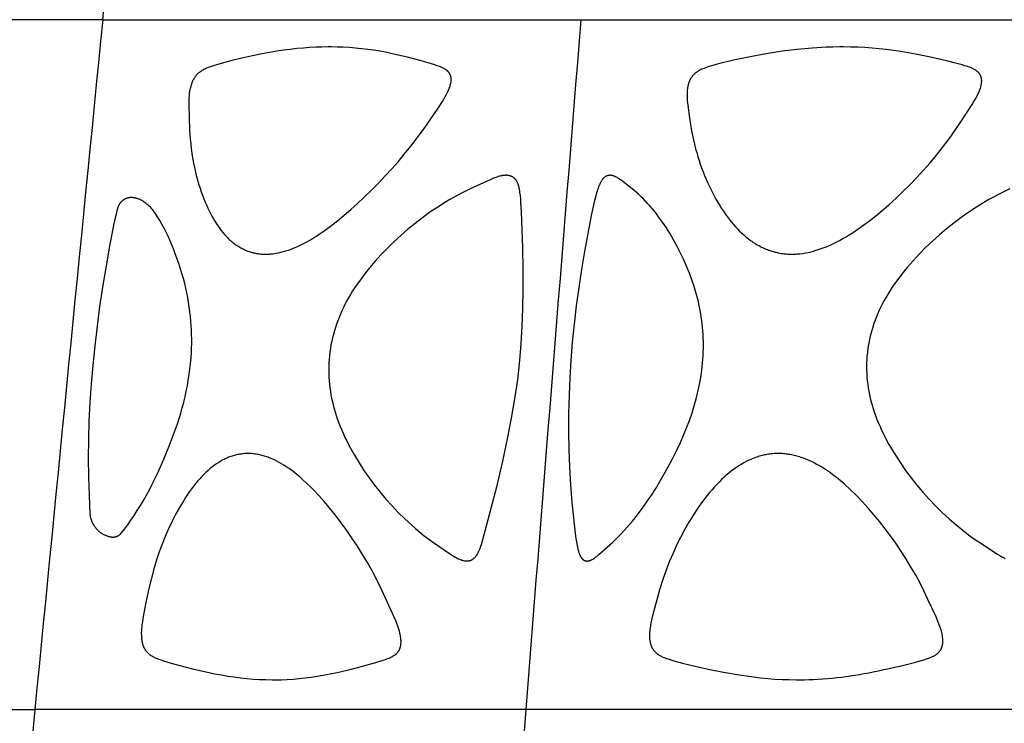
# Model space of a CAD drawing. Header units: millimetres. Extents: x 1250 to 1725, y 0 to 1655.
# Tile 160 of 256: x 1329 to 1389, y 1318 to 1361. Entities that reach past the tile are written whole.
import ezdxf

# ---------------------------------------------------------------- set-up
doc = ezdxf.new("R2010")
doc.units = ezdxf.units.MM
doc.header["$MEASUREMENT"] = 0
doc.layers.add('Crea2D$visibili$tangenti', color=7, linetype='Continuous', true_color=0x000000)

msp = doc.modelspace()

# ---------------------------------------------------------------- linework, layer by layer
at = {"layer": 'Crea2D$visibili$tangenti'}
for p, q in [((1333.818, 1360.548), (1337.929, 1402.427)), ((1333.818, 1360.548), (1309.451, 1360.548)), ((1333.818, 1360.548), (1362.858, 1360.548)), ((1362.858, 1360.548), (1395.689, 1360.548)), ((1304.673, 1318.673), (1329.694, 1318.673)), ((1359.513, 1318.673), (1329.694, 1318.673)), ((1393.224, 1318.673), (1359.513, 1318.673))]:
    msp.add_line(p, q, dxfattribs=at)
for points in [[(1343.707, 1346.314), (1343.785, 1346.316), (1343.862, 1346.319), (1343.94, 1346.324), (1344.017, 1346.33), (1344.094, 1346.338), (1344.171, 1346.348), (1344.247, 1346.359), (1344.324, 1346.371), (1344.476, 1346.4), (1344.627, 1346.433), (1344.777, 1346.472), (1344.926, 1346.515), (1345.098, 1346.57), (1345.268, 1346.631), (1345.437, 1346.697), (1345.604, 1346.768), (1345.769, 1346.843), (1345.932, 1346.922), (1346.093, 1347.005), (1346.252, 1347.091), (1346.435, 1347.195), (1346.616, 1347.303), (1346.795, 1347.415), (1346.971, 1347.53), (1347.318, 1347.769), (1347.658, 1348.019), (1348.078, 1348.346), (1348.49, 1348.684), (1348.893, 1349.031), (1349.29, 1349.387), (1349.725, 1349.794), (1350.152, 1350.208), (1350.571, 1350.631), (1350.981, 1351.063), (1351.382, 1351.502), (1351.774, 1351.95), (1352.157, 1352.405), (1352.53, 1352.869), (1352.918, 1353.373), (1353.293, 1353.887), (1354.185, 1355.189), (1354.447, 1355.585), (1354.536, 1355.73), (1354.622, 1355.878), (1354.703, 1356.028), (1354.763, 1356.146), (1354.791, 1356.206), (1354.818, 1356.266), (1354.844, 1356.327), (1354.868, 1356.388), (1354.891, 1356.45), (1354.912, 1356.513), (1354.928, 1356.57), (1354.943, 1356.627), (1354.956, 1356.684), (1354.962, 1356.713), (1354.967, 1356.742), (1354.972, 1356.771), (1354.976, 1356.8), (1354.979, 1356.829), (1354.982, 1356.858), (1354.983, 1356.887), (1354.984, 1356.917), (1354.983, 1356.931), (1354.983, 1356.946), (1354.982, 1356.961), (1354.982, 1356.976), (1354.979, 1356.999), (1354.977, 1357.022), (1354.973, 1357.045), (1354.969, 1357.068), (1354.964, 1357.091), (1354.959, 1357.114), (1354.952, 1357.137), (1354.945, 1357.159), (1354.938, 1357.181), (1354.929, 1357.203), (1354.925, 1357.213), (1354.92, 1357.224), (1354.915, 1357.235), (1354.91, 1357.245), (1354.905, 1357.255), (1354.899, 1357.266), (1354.894, 1357.276), (1354.888, 1357.286), (1354.882, 1357.296), (1354.876, 1357.305), (1354.869, 1357.315), (1354.863, 1357.324), (1354.856, 1357.334), (1354.849, 1357.343), (1354.841, 1357.353), (1354.834, 1357.362), (1354.826, 1357.371), (1354.818, 1357.379), (1354.81, 1357.388), (1354.802, 1357.397), (1354.785, 1357.413), (1354.768, 1357.43), (1354.75, 1357.445), (1354.732, 1357.46), (1354.713, 1357.475), (1354.693, 1357.489), (1354.674, 1357.503), (1354.654, 1357.517), (1354.634, 1357.53), (1354.613, 1357.542), (1354.571, 1357.567), (1354.537, 1357.586), (1354.502, 1357.604), (1354.467, 1357.621), (1354.431, 1357.638), (1354.36, 1357.67), (1354.287, 1357.699), (1354.214, 1357.727), (1354.14, 1357.753), (1353.991, 1357.803), (1353.577, 1357.932), (1353.161, 1358.053), (1352.322, 1358.272), (1351.488, 1358.466), (1351.068, 1358.553), (1350.647, 1358.631), (1350.28, 1358.692), (1349.912, 1358.744), (1349.543, 1358.79), (1349.173, 1358.827), (1348.802, 1358.857), (1348.431, 1358.878), (1348.059, 1358.891), (1347.687, 1358.896), (1347.596, 1358.896), (1347.505, 1358.896), (1347.132, 1358.891), (1346.758, 1358.879), (1346.385, 1358.858), (1346.013, 1358.83), (1345.604, 1358.792), (1345.196, 1358.746), (1344.79, 1358.692), (1344.384, 1358.631), (1343.509, 1358.477), (1342.639, 1358.296), (1341.745, 1358.086), (1340.859, 1357.85), (1340.673, 1357.795), (1340.488, 1357.737), (1340.396, 1357.706), (1340.305, 1357.673), (1340.215, 1357.639), (1340.125, 1357.601), (1340.068, 1357.576), (1340.011, 1357.549), (1339.955, 1357.521), (1339.899, 1357.492), (1339.845, 1357.46), (1339.818, 1357.444), (1339.792, 1357.427), (1339.766, 1357.409), (1339.741, 1357.391), (1339.715, 1357.373), (1339.691, 1357.354), (1339.668, 1357.335), (1339.645, 1357.316), (1339.623, 1357.297), (1339.601, 1357.277), (1339.58, 1357.257), (1339.559, 1357.236), (1339.539, 1357.214), (1339.519, 1357.193), (1339.499, 1357.17), (1339.48, 1357.148), (1339.462, 1357.125), (1339.444, 1357.102), (1339.426, 1357.078), (1339.409, 1357.054), (1339.392, 1357.03), (1339.376, 1357.005), (1339.358, 1356.977), (1339.341, 1356.948), (1339.324, 1356.918), (1339.308, 1356.889), (1339.293, 1356.859), (1339.278, 1356.829), (1339.264, 1356.798), (1339.251, 1356.767), (1339.238, 1356.736), (1339.225, 1356.705), (1339.202, 1356.642), (1339.181, 1356.578), (1339.162, 1356.513), (1339.142, 1356.443), (1339.125, 1356.372), (1339.11, 1356.302), (1339.097, 1356.23), (1339.086, 1356.159), (1339.077, 1356.088), (1339.069, 1356.016), (1339.063, 1355.944), (1339.055, 1355.8), (1339.05, 1355.656), (1339.049, 1355.367), (1339.059, 1354.611), (1339.09, 1353.857), (1339.133, 1353.288), (1339.162, 1353.005), (1339.195, 1352.722), (1339.259, 1352.277), (1339.337, 1351.835), (1339.43, 1351.396), (1339.481, 1351.178), (1339.537, 1350.961), (1339.597, 1350.744), (1339.66, 1350.529), (1339.728, 1350.316), (1339.8, 1350.103), (1339.876, 1349.892), (1339.956, 1349.683), (1340.041, 1349.476), (1340.13, 1349.27), (1340.205, 1349.106), (1340.282, 1348.943), (1340.364, 1348.782), (1340.449, 1348.623), (1340.537, 1348.465), (1340.629, 1348.311), (1340.726, 1348.158), (1340.826, 1348.008), (1340.92, 1347.878), (1341.017, 1347.75), (1341.118, 1347.625), (1341.222, 1347.503), (1341.276, 1347.444), (1341.331, 1347.385), (1341.387, 1347.328), (1341.444, 1347.272), (1341.503, 1347.216), (1341.562, 1347.162), (1341.622, 1347.11), (1341.684, 1347.058), (1341.738, 1347.015), (1341.793, 1346.973), (1341.848, 1346.931), (1341.905, 1346.891), (1341.962, 1346.852), (1342.02, 1346.814), (1342.079, 1346.777), (1342.138, 1346.742), (1342.198, 1346.707), (1342.259, 1346.674), (1342.321, 1346.643), (1342.383, 1346.612), (1342.446, 1346.584), (1342.51, 1346.556), (1342.574, 1346.53), (1342.638, 1346.505), (1342.703, 1346.483), (1342.767, 1346.461), (1342.833, 1346.442), (1342.898, 1346.423), (1342.964, 1346.406), (1343.031, 1346.391), (1343.098, 1346.377), (1343.165, 1346.364), (1343.232, 1346.353), (1343.3, 1346.343), (1343.367, 1346.335), (1343.435, 1346.328), (1343.503, 1346.323), (1343.571, 1346.319), (1343.639, 1346.316)], [(1375.671, 1346.314), (1375.754, 1346.316), (1375.837, 1346.319), (1375.92, 1346.323), (1376.003, 1346.329), (1376.168, 1346.345), (1376.333, 1346.367), (1376.496, 1346.394), (1376.659, 1346.426), (1376.821, 1346.462), (1376.982, 1346.503), (1377.162, 1346.555), (1377.341, 1346.612), (1377.518, 1346.674), (1377.693, 1346.74), (1377.866, 1346.811), (1378.038, 1346.887), (1378.208, 1346.966), (1378.377, 1347.048), (1378.576, 1347.152), (1378.774, 1347.261), (1378.969, 1347.373), (1379.161, 1347.49), (1379.351, 1347.61), (1379.539, 1347.734), (1379.91, 1347.991), (1380.336, 1348.306), (1380.753, 1348.634), (1381.162, 1348.973), (1381.563, 1349.321), (1382.005, 1349.721), (1382.437, 1350.132), (1382.861, 1350.551), (1383.275, 1350.981), (1383.678, 1351.419), (1384.072, 1351.867), (1384.455, 1352.324), (1384.828, 1352.79), (1385.224, 1353.313), (1385.605, 1353.846), (1385.942, 1354.348), (1386.627, 1355.399), (1386.718, 1355.547), (1386.807, 1355.698), (1386.891, 1355.85), (1386.931, 1355.927), (1386.999, 1356.067), (1387.028, 1356.129), (1387.055, 1356.191), (1387.08, 1356.254), (1387.104, 1356.318), (1387.126, 1356.382), (1387.146, 1356.448), (1387.155, 1356.48), (1387.164, 1356.513), (1387.176, 1356.57), (1387.187, 1356.627), (1387.192, 1356.656), (1387.196, 1356.685), (1387.2, 1356.714), (1387.203, 1356.743), (1387.205, 1356.772), (1387.207, 1356.801), (1387.208, 1356.83), (1387.207, 1356.859), (1387.206, 1356.888), (1387.205, 1356.903), (1387.204, 1356.917), (1387.203, 1356.931), (1387.201, 1356.946), (1387.199, 1356.96), (1387.196, 1356.975), (1387.192, 1356.999), (1387.186, 1357.022), (1387.18, 1357.046), (1387.173, 1357.07), (1387.165, 1357.093), (1387.156, 1357.116), (1387.147, 1357.139), (1387.137, 1357.161), (1387.126, 1357.183), (1387.114, 1357.204), (1387.102, 1357.226), (1387.089, 1357.246), (1387.075, 1357.267), (1387.068, 1357.277), (1387.061, 1357.286), (1387.053, 1357.296), (1387.046, 1357.305), (1387.038, 1357.315), (1387.03, 1357.324), (1387.021, 1357.334), (1387.012, 1357.344), (1387.003, 1357.353), (1386.994, 1357.362), (1386.984, 1357.372), (1386.974, 1357.381), (1386.955, 1357.398), (1386.934, 1357.415), (1386.913, 1357.431), (1386.892, 1357.447), (1386.87, 1357.462), (1386.847, 1357.477), (1386.825, 1357.491), (1386.802, 1357.504), (1386.778, 1357.518), (1386.731, 1357.543), (1386.683, 1357.567), (1386.642, 1357.586), (1386.602, 1357.604), (1386.52, 1357.638), (1386.437, 1357.67), (1386.353, 1357.699), (1386.184, 1357.753), (1386.014, 1357.803), (1385.538, 1357.933), (1385.06, 1358.053), (1384.098, 1358.272), (1383.194, 1358.456), (1382.286, 1358.614), (1381.853, 1358.678), (1381.419, 1358.734), (1380.984, 1358.782), (1380.548, 1358.822), (1380.111, 1358.853), (1379.674, 1358.876), (1379.236, 1358.891), (1378.799, 1358.896), (1378.696, 1358.896), (1378.594, 1358.896), (1378.173, 1358.891), (1377.753, 1358.878), (1376.913, 1358.83), (1376.001, 1358.745), (1375.093, 1358.631), (1374.119, 1358.477), (1373.149, 1358.296), (1372.139, 1358.083), (1371.135, 1357.842), (1370.932, 1357.788), (1370.731, 1357.731), (1370.631, 1357.7), (1370.531, 1357.668), (1370.432, 1357.633), (1370.334, 1357.596), (1370.274, 1357.571), (1370.214, 1357.545), (1370.155, 1357.518), (1370.096, 1357.489), (1370.039, 1357.459), (1370.011, 1357.443), (1369.983, 1357.426), (1369.956, 1357.409), (1369.929, 1357.391), (1369.902, 1357.373), (1369.876, 1357.354), (1369.851, 1357.335), (1369.827, 1357.316), (1369.803, 1357.296), (1369.78, 1357.275), (1369.757, 1357.254), (1369.734, 1357.233), (1369.712, 1357.211), (1369.691, 1357.188), (1369.67, 1357.165), (1369.65, 1357.141), (1369.63, 1357.117), (1369.611, 1357.093), (1369.593, 1357.068), (1369.575, 1357.042), (1369.558, 1357.017), (1369.541, 1356.99), (1369.525, 1356.963), (1369.509, 1356.935), (1369.494, 1356.907), (1369.48, 1356.878), (1369.466, 1356.849), (1369.454, 1356.819), (1369.441, 1356.79), (1369.43, 1356.76), (1369.419, 1356.73), (1369.408, 1356.699), (1369.398, 1356.669), (1369.389, 1356.638), (1369.381, 1356.607), (1369.373, 1356.576), (1369.358, 1356.513), (1369.344, 1356.442), (1369.337, 1356.406), (1369.332, 1356.37), (1369.322, 1356.298), (1369.315, 1356.226), (1369.311, 1356.154), (1369.308, 1356.083), (1369.308, 1356.011), (1369.309, 1355.939), (1369.311, 1355.867), (1369.315, 1355.795), (1369.327, 1355.651), (1369.358, 1355.363), (1369.46, 1354.585), (1369.52, 1354.197), (1369.588, 1353.811), (1369.7, 1353.26), (1369.764, 1352.986), (1369.833, 1352.714), (1369.897, 1352.479), (1369.965, 1352.245), (1370.037, 1352.013), (1370.114, 1351.782), (1370.195, 1351.553), (1370.28, 1351.325), (1370.37, 1351.099), (1370.463, 1350.874), (1370.554, 1350.667), (1370.649, 1350.461), (1370.748, 1350.257), (1370.85, 1350.055), (1370.956, 1349.855), (1371.066, 1349.657), (1371.179, 1349.461), (1371.297, 1349.268), (1371.405, 1349.097), (1371.516, 1348.929), (1371.631, 1348.762), (1371.749, 1348.598), (1371.871, 1348.437), (1371.997, 1348.279), (1372.127, 1348.125), (1372.261, 1347.973), (1372.38, 1347.846), (1372.503, 1347.721), (1372.628, 1347.599), (1372.758, 1347.482), (1372.89, 1347.368), (1373.027, 1347.259), (1373.166, 1347.154), (1373.238, 1347.103), (1373.31, 1347.054), (1373.439, 1346.971), (1373.57, 1346.892), (1373.704, 1346.817), (1373.841, 1346.747), (1373.91, 1346.714), (1373.98, 1346.682), (1374.05, 1346.651), (1374.121, 1346.621), (1374.192, 1346.593), (1374.264, 1346.566), (1374.336, 1346.541), (1374.409, 1346.516), (1374.486, 1346.492), (1374.563, 1346.47), (1374.64, 1346.449), (1374.718, 1346.43), (1374.796, 1346.412), (1374.874, 1346.396), (1374.953, 1346.381), (1375.032, 1346.367), (1375.112, 1346.356), (1375.191, 1346.345), (1375.271, 1346.336), (1375.351, 1346.329), (1375.431, 1346.323), (1375.511, 1346.319), (1375.591, 1346.316)], [(1359.154, 1339.86), (1359.241, 1340.891), (1359.301, 1341.923), (1359.341, 1343.027), (1359.358, 1344.132), (1359.354, 1345.417), (1359.328, 1346.703), (1359.253, 1348.894), (1359.219, 1349.476), (1359.204, 1349.674), (1359.185, 1349.871), (1359.16, 1350.069), (1359.145, 1350.167), (1359.128, 1350.265), (1359.116, 1350.322), (1359.104, 1350.378), (1359.091, 1350.434), (1359.075, 1350.49), (1359.067, 1350.517), (1359.058, 1350.544), (1359.048, 1350.572), (1359.038, 1350.598), (1359.027, 1350.625), (1359.015, 1350.651), (1359.003, 1350.677), (1358.99, 1350.703), (1358.978, 1350.725), (1358.966, 1350.746), (1358.952, 1350.767), (1358.939, 1350.788), (1358.925, 1350.808), (1358.91, 1350.828), (1358.894, 1350.848), (1358.878, 1350.867), (1358.862, 1350.885), (1358.844, 1350.903), (1358.827, 1350.92), (1358.818, 1350.928), (1358.808, 1350.936), (1358.799, 1350.944), (1358.79, 1350.952), (1358.78, 1350.96), (1358.77, 1350.967), (1358.76, 1350.975), (1358.75, 1350.982), (1358.74, 1350.989), (1358.729, 1350.995), (1358.719, 1351.002), (1358.708, 1351.008), (1358.698, 1351.014), (1358.687, 1351.02), (1358.676, 1351.025), (1358.665, 1351.031), (1358.654, 1351.036), (1358.642, 1351.041), (1358.631, 1351.046), (1358.619, 1351.05), (1358.596, 1351.059), (1358.573, 1351.067), (1358.549, 1351.074), (1358.525, 1351.08), (1358.501, 1351.085), (1358.476, 1351.09), (1358.452, 1351.094), (1358.427, 1351.097), (1358.403, 1351.1), (1358.378, 1351.102), (1358.354, 1351.103), (1358.325, 1351.104), (1358.296, 1351.104), (1358.268, 1351.103), (1358.239, 1351.101), (1358.21, 1351.099), (1358.182, 1351.097), (1358.153, 1351.094), (1358.125, 1351.09), (1358.096, 1351.085), (1358.068, 1351.081), (1358.012, 1351.069), (1357.956, 1351.057), (1357.9, 1351.043), (1357.828, 1351.022), (1357.757, 1351.001), (1357.687, 1350.977), (1357.617, 1350.952), (1357.548, 1350.925), (1357.479, 1350.898), (1357.342, 1350.839), (1356.143, 1350.283), (1355.695, 1350.064), (1355.428, 1349.925), (1355.164, 1349.78), (1354.902, 1349.63), (1354.643, 1349.476), (1354.165, 1349.174), (1353.696, 1348.858), (1353.238, 1348.528), (1352.79, 1348.184), (1352.352, 1347.827), (1351.925, 1347.457), (1351.509, 1347.074), (1351.105, 1346.679), (1350.733, 1346.295), (1350.373, 1345.9), (1350.026, 1345.494), (1349.857, 1345.287), (1349.692, 1345.077), (1349.404, 1344.688), (1349.265, 1344.49), (1349.13, 1344.29), (1348.998, 1344.086), (1348.872, 1343.88), (1348.75, 1343.672), (1348.632, 1343.46), (1348.531, 1343.268), (1348.435, 1343.074), (1348.342, 1342.878), (1348.254, 1342.679), (1348.171, 1342.479), (1348.092, 1342.277), (1348.018, 1342.073), (1347.949, 1341.868), (1347.885, 1341.661), (1347.826, 1341.452), (1347.772, 1341.242), (1347.724, 1341.031), (1347.681, 1340.819), (1347.644, 1340.605), (1347.612, 1340.391), (1347.587, 1340.175), (1347.584, 1340.154), (1347.565, 1339.939), (1347.551, 1339.722), (1347.543, 1339.506), (1347.541, 1339.289), (1347.544, 1339.072), (1347.553, 1338.856), (1347.568, 1338.64), (1347.589, 1338.424), (1347.614, 1338.21), (1347.645, 1337.998), (1347.681, 1337.786), (1347.722, 1337.575), (1347.768, 1337.364), (1347.819, 1337.156), (1347.875, 1336.948), (1347.935, 1336.741), (1348.005, 1336.516), (1348.081, 1336.292), (1348.162, 1336.07), (1348.248, 1335.849), (1348.338, 1335.631), (1348.433, 1335.414), (1348.532, 1335.2), (1348.636, 1334.987), (1348.749, 1334.766), (1348.866, 1334.547), (1349.109, 1334.115), (1349.391, 1333.647), (1349.686, 1333.189), (1349.998, 1332.737), (1350.325, 1332.295), (1350.666, 1331.865), (1351.02, 1331.445), (1351.388, 1331.037), (1351.768, 1330.641), (1352.16, 1330.257), (1352.564, 1329.885), (1352.821, 1329.66), (1353.082, 1329.441), (1353.348, 1329.228), (1353.619, 1329.021), (1353.854, 1328.849), (1354.936, 1328.111), (1355.057, 1328.033), (1355.18, 1327.957), (1355.242, 1327.921), (1355.305, 1327.887), (1355.37, 1327.854), (1355.435, 1327.823), (1355.484, 1327.802), (1355.534, 1327.781), (1355.584, 1327.763), (1355.61, 1327.754), (1355.635, 1327.746), (1355.661, 1327.738), (1355.687, 1327.731), (1355.713, 1327.725), (1355.739, 1327.719), (1355.765, 1327.713), (1355.792, 1327.709), (1355.819, 1327.705), (1355.857, 1327.7), (1355.869, 1327.699), (1355.881, 1327.698), (1355.893, 1327.697), (1355.905, 1327.697), (1355.917, 1327.697), (1355.929, 1327.696), (1355.941, 1327.697), (1355.953, 1327.697), (1355.965, 1327.697), (1355.99, 1327.699), (1356.002, 1327.7), (1356.014, 1327.702), (1356.026, 1327.703), (1356.038, 1327.705), (1356.05, 1327.707), (1356.062, 1327.71), (1356.074, 1327.712), (1356.085, 1327.715), (1356.097, 1327.718), (1356.109, 1327.721), (1356.121, 1327.724), (1356.132, 1327.727), (1356.144, 1327.731), (1356.155, 1327.735), (1356.167, 1327.739), (1356.178, 1327.744), (1356.189, 1327.748), (1356.2, 1327.753), (1356.211, 1327.758), (1356.222, 1327.763), (1356.233, 1327.769), (1356.244, 1327.775), (1356.255, 1327.781), (1356.266, 1327.787), (1356.277, 1327.794), (1356.287, 1327.8), (1356.298, 1327.807), (1356.308, 1327.814), (1356.318, 1327.822), (1356.328, 1327.829), (1356.348, 1327.845), (1356.367, 1327.861), (1356.386, 1327.878), (1356.404, 1327.895), (1356.422, 1327.913), (1356.439, 1327.931), (1356.456, 1327.95), (1356.472, 1327.97), (1356.488, 1327.989), (1356.503, 1328.01), (1356.518, 1328.03), (1356.536, 1328.056), (1356.553, 1328.082), (1356.57, 1328.109), (1356.586, 1328.136), (1356.601, 1328.163), (1356.616, 1328.191), (1356.63, 1328.219), (1356.644, 1328.247), (1356.671, 1328.304), (1356.696, 1328.362), (1356.719, 1328.421), (1356.742, 1328.48), (1356.781, 1328.59), (1356.819, 1328.7), (1356.888, 1328.923), (1357.398, 1330.828), (1357.767, 1332.286), (1358.113, 1333.75), (1358.432, 1335.22), (1358.656, 1336.373), (1358.854, 1337.531), (1359.022, 1338.693)], [(1370.289, 1340.175), (1370.299, 1340.387), (1370.304, 1340.599), (1370.305, 1340.811), (1370.302, 1341.023), (1370.295, 1341.235), (1370.285, 1341.447), (1370.27, 1341.658), (1370.252, 1341.869), (1370.205, 1342.284), (1370.176, 1342.491), (1370.143, 1342.697), (1370.107, 1342.902), (1370.067, 1343.107), (1370.024, 1343.311), (1369.976, 1343.514), (1369.923, 1343.724), (1369.866, 1343.933), (1369.741, 1344.347), (1369.602, 1344.757), (1369.451, 1345.163), (1369.278, 1345.587), (1369.093, 1346.005), (1368.896, 1346.419), (1368.687, 1346.826), (1368.487, 1347.193), (1368.277, 1347.554), (1368.056, 1347.908), (1367.824, 1348.255), (1367.704, 1348.426), (1367.581, 1348.594), (1367.454, 1348.76), (1367.325, 1348.923), (1367.192, 1349.084), (1367.056, 1349.242), (1366.917, 1349.398), (1366.774, 1349.55), (1366.638, 1349.689), (1366.499, 1349.825), (1366.357, 1349.956), (1366.211, 1350.084), (1365.971, 1350.28), (1365.3, 1350.802), (1365.225, 1350.858), (1365.186, 1350.886), (1365.146, 1350.913), (1365.105, 1350.938), (1365.064, 1350.963), (1365.022, 1350.987), (1365.001, 1350.998), (1364.979, 1351.009), (1364.958, 1351.019), (1364.936, 1351.029), (1364.914, 1351.039), (1364.892, 1351.048), (1364.874, 1351.054), (1364.856, 1351.061), (1364.839, 1351.067), (1364.821, 1351.073), (1364.803, 1351.078), (1364.785, 1351.083), (1364.766, 1351.087), (1364.748, 1351.091), (1364.73, 1351.095), (1364.711, 1351.098), (1364.693, 1351.1), (1364.674, 1351.102), (1364.655, 1351.103), (1364.637, 1351.104), (1364.627, 1351.104), (1364.618, 1351.104), (1364.608, 1351.103), (1364.599, 1351.103), (1364.587, 1351.102), (1364.575, 1351.102), (1364.564, 1351.1), (1364.552, 1351.099), (1364.541, 1351.097), (1364.529, 1351.095), (1364.518, 1351.093), (1364.507, 1351.09), (1364.496, 1351.087), (1364.484, 1351.084), (1364.473, 1351.08), (1364.462, 1351.076), (1364.452, 1351.072), (1364.441, 1351.068), (1364.43, 1351.063), (1364.419, 1351.059), (1364.409, 1351.054), (1364.398, 1351.048), (1364.388, 1351.043), (1364.378, 1351.037), (1364.368, 1351.031), (1364.358, 1351.025), (1364.348, 1351.019), (1364.338, 1351.012), (1364.328, 1351.006), (1364.319, 1350.999), (1364.3, 1350.985), (1364.282, 1350.97), (1364.264, 1350.955), (1364.253, 1350.945), (1364.243, 1350.935), (1364.232, 1350.925), (1364.222, 1350.914), (1364.212, 1350.904), (1364.202, 1350.893), (1364.184, 1350.871), (1364.165, 1350.848), (1364.148, 1350.825), (1364.131, 1350.801), (1364.115, 1350.777), (1364.1, 1350.753), (1364.085, 1350.728), (1364.071, 1350.702), (1364.057, 1350.676), (1364.03, 1350.624), (1364.005, 1350.571), (1363.968, 1350.486), (1363.934, 1350.4), (1363.902, 1350.313), (1363.872, 1350.225), (1363.844, 1350.136), (1363.818, 1350.047), (1363.769, 1349.868), (1363.693, 1349.571), (1363.495, 1348.672), (1363.278, 1347.58), (1363.077, 1346.485), (1362.893, 1345.387), (1362.727, 1344.286), (1362.579, 1343.183), (1362.45, 1342.077), (1362.34, 1340.97), (1362.25, 1339.86), (1362.186, 1338.816), (1362.142, 1337.771), (1362.117, 1336.654), (1362.115, 1335.537), (1362.134, 1334.466), (1362.174, 1333.396), (1362.236, 1332.327), (1362.317, 1331.259), (1362.408, 1330.313), (1362.519, 1329.368), (1362.562, 1329.055), (1362.612, 1328.744), (1362.633, 1328.634), (1362.655, 1328.525), (1362.68, 1328.416), (1362.708, 1328.307), (1362.726, 1328.242), (1362.747, 1328.177), (1362.758, 1328.145), (1362.77, 1328.113), (1362.782, 1328.082), (1362.796, 1328.051), (1362.81, 1328.02), (1362.818, 1328.006), (1362.825, 1327.991), (1362.833, 1327.976), (1362.842, 1327.962), (1362.85, 1327.948), (1362.859, 1327.934), (1362.869, 1327.92), (1362.878, 1327.906), (1362.888, 1327.893), (1362.898, 1327.88), (1362.909, 1327.867), (1362.92, 1327.854), (1362.931, 1327.842), (1362.942, 1327.83), (1362.951, 1327.821), (1362.96, 1327.813), (1362.969, 1327.805), (1362.979, 1327.797), (1362.988, 1327.789), (1362.998, 1327.781), (1363.008, 1327.774), (1363.018, 1327.767), (1363.028, 1327.76), (1363.038, 1327.753), (1363.049, 1327.747), (1363.059, 1327.74), (1363.07, 1327.735), (1363.081, 1327.729), (1363.092, 1327.724), (1363.103, 1327.719), (1363.115, 1327.715), (1363.126, 1327.711), (1363.138, 1327.707), (1363.143, 1327.706), (1363.149, 1327.704), (1363.155, 1327.703), (1363.161, 1327.701), (1363.167, 1327.7), (1363.173, 1327.699), (1363.179, 1327.698), (1363.185, 1327.697), (1363.191, 1327.696), (1363.197, 1327.695), (1363.203, 1327.695), (1363.209, 1327.694), (1363.215, 1327.694), (1363.221, 1327.694), (1363.228, 1327.694), (1363.234, 1327.694), (1363.24, 1327.694), (1363.246, 1327.694), (1363.252, 1327.695), (1363.259, 1327.695), (1363.265, 1327.696), (1363.271, 1327.697), (1363.277, 1327.698), (1363.284, 1327.699), (1363.29, 1327.7), (1363.296, 1327.701), (1363.306, 1327.703), (1363.316, 1327.704), (1363.326, 1327.706), (1363.335, 1327.708), (1363.355, 1327.712), (1363.374, 1327.717), (1363.393, 1327.723), (1363.411, 1327.729), (1363.43, 1327.735), (1363.448, 1327.742), (1363.466, 1327.75), (1363.484, 1327.758), (1363.502, 1327.766), (1363.52, 1327.775), (1363.555, 1327.793), (1363.589, 1327.813), (1363.638, 1327.842), (1363.686, 1327.873), (1363.732, 1327.906), (1363.778, 1327.94), (1363.824, 1327.975), (1363.868, 1328.01), (1363.956, 1328.084), (1364.627, 1328.68), (1364.778, 1328.819), (1364.927, 1328.961), (1365.121, 1329.153), (1365.31, 1329.348), (1365.496, 1329.548), (1365.678, 1329.752), (1365.993, 1330.122), (1366.297, 1330.502), (1366.59, 1330.89), (1366.873, 1331.286), (1367.145, 1331.689), (1367.408, 1332.098), (1367.662, 1332.514), (1367.907, 1332.935), (1368.172, 1333.414), (1368.427, 1333.9), (1368.671, 1334.391), (1368.903, 1334.888), (1369.098, 1335.331), (1369.282, 1335.779), (1369.454, 1336.23), (1369.612, 1336.687), (1369.745, 1337.11), (1369.865, 1337.536), (1369.972, 1337.966), (1370.065, 1338.399), (1370.144, 1338.835), (1370.207, 1339.273), (1370.234, 1339.492), (1370.256, 1339.713), (1370.274, 1339.933), (1370.288, 1340.154)], [(1334.124, 1329.206), (1334.149, 1329.197), (1334.174, 1329.189), (1334.2, 1329.182), (1334.225, 1329.175), (1334.25, 1329.169), (1334.275, 1329.164), (1334.301, 1329.16), (1334.326, 1329.156), (1334.352, 1329.153), (1334.377, 1329.151), (1334.403, 1329.149), (1334.428, 1329.149), (1334.454, 1329.149), (1334.479, 1329.15), (1334.492, 1329.151), (1334.505, 1329.152), (1334.518, 1329.154), (1334.53, 1329.155), (1334.543, 1329.157), (1334.556, 1329.159), (1334.569, 1329.161), (1334.581, 1329.164), (1334.594, 1329.167), (1334.607, 1329.17), (1334.62, 1329.173), (1334.632, 1329.177), (1334.645, 1329.181), (1334.658, 1329.185), (1334.67, 1329.19), (1334.683, 1329.194), (1334.695, 1329.199), (1334.708, 1329.205), (1334.72, 1329.211), (1334.733, 1329.217), (1334.745, 1329.223), (1334.757, 1329.23), (1334.769, 1329.237), (1334.782, 1329.244), (1334.794, 1329.252), (1334.805, 1329.26), (1334.817, 1329.269), (1334.829, 1329.278), (1334.841, 1329.287), (1334.852, 1329.297), (1334.863, 1329.307), (1334.875, 1329.318), (1334.886, 1329.329), (1334.897, 1329.34), (1334.907, 1329.352), (1334.918, 1329.365), (1335.131, 1329.629), (1335.336, 1329.9), (1335.532, 1330.176), (1335.722, 1330.457), (1335.918, 1330.759), (1336.108, 1331.065), (1336.292, 1331.375), (1336.469, 1331.688), (1336.651, 1332.024), (1336.825, 1332.364), (1337.159, 1333.052), (1337.534, 1333.882), (1337.882, 1334.722), (1338.125, 1335.364), (1338.349, 1336.013), (1338.553, 1336.668), (1338.646, 1336.998), (1338.733, 1337.33), (1338.814, 1337.663), (1338.889, 1337.997), (1338.956, 1338.333), (1339.016, 1338.671), (1339.07, 1339.009), (1339.115, 1339.349), (1339.153, 1339.69), (1339.182, 1340.033), (1339.184, 1340.053), (1339.201, 1340.331), (1339.214, 1340.61), (1339.221, 1340.889), (1339.222, 1341.169), (1339.218, 1341.438), (1339.209, 1341.706), (1339.194, 1341.975), (1339.174, 1342.243), (1339.147, 1342.532), (1339.114, 1342.82), (1339.076, 1343.108), (1339.031, 1343.395), (1338.981, 1343.68), (1338.925, 1343.965), (1338.863, 1344.248), (1338.795, 1344.53), (1338.713, 1344.839), (1338.625, 1345.146), (1338.432, 1345.756), (1338.226, 1346.347), (1338.116, 1346.64), (1337.999, 1346.931), (1337.893, 1347.176), (1337.783, 1347.42), (1337.666, 1347.661), (1337.544, 1347.899), (1337.416, 1348.133), (1337.282, 1348.365), (1337.142, 1348.592), (1336.995, 1348.815), (1336.951, 1348.88), (1336.905, 1348.943), (1336.857, 1349.005), (1336.806, 1349.065), (1336.754, 1349.124), (1336.699, 1349.181), (1336.642, 1349.237), (1336.584, 1349.29), (1336.524, 1349.341), (1336.462, 1349.391), (1336.399, 1349.438), (1336.334, 1349.483), (1336.268, 1349.526), (1336.2, 1349.566), (1336.132, 1349.604), (1336.063, 1349.64), (1336.034, 1349.652), (1336.005, 1349.663), (1335.976, 1349.674), (1335.947, 1349.684), (1335.917, 1349.694), (1335.888, 1349.703), (1335.858, 1349.711), (1335.828, 1349.719), (1335.8, 1349.725), (1335.772, 1349.731), (1335.744, 1349.736), (1335.715, 1349.741), (1335.687, 1349.744), (1335.659, 1349.747), (1335.63, 1349.75), (1335.602, 1349.751), (1335.576, 1349.752), (1335.55, 1349.752), (1335.524, 1349.752), (1335.499, 1349.75), (1335.473, 1349.749), (1335.447, 1349.746), (1335.422, 1349.743), (1335.396, 1349.739), (1335.371, 1349.734), (1335.346, 1349.729), (1335.321, 1349.723), (1335.296, 1349.716), (1335.272, 1349.708), (1335.248, 1349.7), (1335.224, 1349.691), (1335.2, 1349.681), (1335.177, 1349.67), (1335.155, 1349.659), (1335.133, 1349.647), (1335.111, 1349.634), (1335.09, 1349.621), (1335.069, 1349.607), (1335.048, 1349.592), (1335.028, 1349.577), (1335.009, 1349.561), (1334.99, 1349.544), (1334.971, 1349.527), (1334.953, 1349.51), (1334.935, 1349.492), (1334.919, 1349.473), (1334.902, 1349.454), (1334.886, 1349.434), (1334.869, 1349.412), (1334.853, 1349.389), (1334.838, 1349.365), (1334.823, 1349.341), (1334.809, 1349.317), (1334.795, 1349.292), (1334.782, 1349.267), (1334.77, 1349.241), (1334.759, 1349.215), (1334.748, 1349.189), (1334.738, 1349.163), (1334.729, 1349.136), (1334.72, 1349.11), (1334.711, 1349.083), (1334.704, 1349.056), (1334.697, 1349.028), (1334.498, 1348.15), (1334.252, 1346.916), (1334.017, 1345.618), (1333.803, 1344.317), (1333.627, 1343.133), (1333.469, 1341.947), (1333.33, 1340.758), (1333.211, 1339.567), (1333.112, 1338.444), (1333.036, 1337.318), (1332.981, 1336.191), (1332.949, 1335.063), (1332.938, 1333.934), (1332.95, 1332.806), (1332.984, 1331.678), (1333.04, 1330.552), (1333.042, 1330.528), (1333.044, 1330.503), (1333.047, 1330.479), (1333.05, 1330.455), (1333.054, 1330.431), (1333.058, 1330.407), (1333.063, 1330.383), (1333.068, 1330.36), (1333.074, 1330.333), (1333.081, 1330.307), (1333.088, 1330.28), (1333.095, 1330.254), (1333.104, 1330.228), (1333.112, 1330.202), (1333.131, 1330.151), (1333.151, 1330.1), (1333.174, 1330.05), (1333.197, 1330.001), (1333.223, 1329.953), (1333.25, 1329.905), (1333.279, 1329.859), (1333.309, 1329.813), (1333.34, 1329.768), (1333.372, 1329.726), (1333.405, 1329.685), (1333.439, 1329.646), (1333.474, 1329.607), (1333.51, 1329.569), (1333.548, 1329.533), (1333.587, 1329.498), (1333.607, 1329.481), (1333.627, 1329.464), (1333.648, 1329.448), (1333.668, 1329.432), (1333.689, 1329.417), (1333.711, 1329.402), (1333.732, 1329.387), (1333.754, 1329.373), (1333.776, 1329.359), (1333.799, 1329.346), (1333.821, 1329.333), (1333.844, 1329.321), (1333.868, 1329.309), (1333.891, 1329.297), (1333.915, 1329.286), (1333.939, 1329.276), (1333.963, 1329.266), (1333.987, 1329.256)], [(1342.637, 1334.222), (1342.567, 1334.22), (1342.496, 1334.217), (1342.426, 1334.213), (1342.356, 1334.207), (1342.286, 1334.199), (1342.217, 1334.189), (1342.147, 1334.179), (1342.078, 1334.166), (1342.009, 1334.152), (1341.94, 1334.137), (1341.872, 1334.12), (1341.804, 1334.102), (1341.737, 1334.082), (1341.67, 1334.061), (1341.603, 1334.039), (1341.537, 1334.015), (1341.466, 1333.988), (1341.396, 1333.959), (1341.327, 1333.929), (1341.258, 1333.897), (1341.19, 1333.864), (1341.122, 1333.829), (1341.056, 1333.794), (1340.99, 1333.757), (1340.924, 1333.718), (1340.859, 1333.679), (1340.732, 1333.596), (1340.608, 1333.509), (1340.486, 1333.419), (1340.416, 1333.364), (1340.347, 1333.308), (1340.213, 1333.192), (1340.082, 1333.073), (1339.954, 1332.949), (1339.83, 1332.822), (1339.71, 1332.691), (1339.593, 1332.558), (1339.479, 1332.421), (1339.345, 1332.254), (1339.215, 1332.083), (1339.089, 1331.909), (1338.967, 1331.733), (1338.849, 1331.554), (1338.734, 1331.373), (1338.513, 1331.005), (1338.266, 1330.562), (1338.035, 1330.112), (1337.818, 1329.654), (1337.616, 1329.19), (1337.428, 1328.72), (1337.253, 1328.244), (1337.091, 1327.764), (1336.942, 1327.28), (1336.77, 1326.659), (1336.617, 1326.032), (1336.438, 1325.182), (1336.28, 1324.326), (1336.225, 1324.002), (1336.201, 1323.839), (1336.182, 1323.676), (1336.174, 1323.594), (1336.168, 1323.513), (1336.163, 1323.431), (1336.161, 1323.349), (1336.16, 1323.267), (1336.162, 1323.184), (1336.166, 1323.102), (1336.172, 1323.019), (1336.179, 1322.955), (1336.188, 1322.891), (1336.198, 1322.828), (1336.21, 1322.765), (1336.217, 1322.733), (1336.225, 1322.702), (1336.233, 1322.671), (1336.242, 1322.64), (1336.252, 1322.609), (1336.262, 1322.579), (1336.273, 1322.549), (1336.284, 1322.519), (1336.295, 1322.492), (1336.307, 1322.466), (1336.319, 1322.44), (1336.332, 1322.414), (1336.345, 1322.389), (1336.359, 1322.364), (1336.373, 1322.339), (1336.388, 1322.314), (1336.404, 1322.29), (1336.42, 1322.267), (1336.437, 1322.244), (1336.454, 1322.221), (1336.472, 1322.199), (1336.491, 1322.177), (1336.51, 1322.156), (1336.53, 1322.135), (1336.549, 1322.115), (1336.57, 1322.096), (1336.591, 1322.078), (1336.612, 1322.059), (1336.634, 1322.042), (1336.656, 1322.025), (1336.678, 1322.008), (1336.701, 1321.992), (1336.725, 1321.976), (1336.748, 1321.961), (1336.796, 1321.932), (1336.845, 1321.904), (1336.895, 1321.877), (1336.932, 1321.859), (1336.969, 1321.841), (1337.045, 1321.807), (1337.121, 1321.775), (1337.198, 1321.745), (1337.354, 1321.69), (1337.511, 1321.639), (1337.965, 1321.499), (1338.423, 1321.37), (1339.343, 1321.134), (1340.184, 1320.942), (1340.607, 1320.855), (1341.031, 1320.776), (1341.412, 1320.712), (1341.794, 1320.656), (1342.178, 1320.607), (1342.562, 1320.565), (1342.947, 1320.532), (1343.333, 1320.508), (1343.719, 1320.493), (1344.105, 1320.487), (1344.196, 1320.487), (1344.287, 1320.487), (1344.653, 1320.492), (1345.019, 1320.506), (1345.384, 1320.529), (1345.749, 1320.56), (1346.111, 1320.598), (1346.472, 1320.645), (1346.833, 1320.698), (1347.192, 1320.758), (1347.629, 1320.84), (1348.064, 1320.931), (1348.93, 1321.134), (1349.955, 1321.405), (1350.407, 1321.533), (1350.856, 1321.672), (1351.001, 1321.722), (1351.073, 1321.748), (1351.145, 1321.775), (1351.215, 1321.804), (1351.285, 1321.835), (1351.319, 1321.852), (1351.354, 1321.869), (1351.388, 1321.886), (1351.421, 1321.905), (1351.466, 1321.93), (1351.509, 1321.958), (1351.531, 1321.972), (1351.552, 1321.986), (1351.572, 1322.002), (1351.593, 1322.017), (1351.613, 1322.033), (1351.632, 1322.049), (1351.651, 1322.066), (1351.67, 1322.083), (1351.688, 1322.101), (1351.706, 1322.12), (1351.722, 1322.139), (1351.739, 1322.158), (1351.755, 1322.179), (1351.77, 1322.2), (1351.784, 1322.221), (1351.798, 1322.243), (1351.811, 1322.266), (1351.824, 1322.289), (1351.835, 1322.312), (1351.847, 1322.336), (1351.857, 1322.36), (1351.867, 1322.384), (1351.876, 1322.409), (1351.884, 1322.434), (1351.892, 1322.459), (1351.899, 1322.484), (1351.906, 1322.51), (1351.911, 1322.535), (1351.917, 1322.565), (1351.922, 1322.595), (1351.926, 1322.625), (1351.93, 1322.655), (1351.933, 1322.685), (1351.934, 1322.716), (1351.936, 1322.746), (1351.936, 1322.776), (1351.936, 1322.807), (1351.936, 1322.837), (1351.933, 1322.898), (1351.929, 1322.959), (1351.923, 1323.019), (1351.913, 1323.089), (1351.901, 1323.158), (1351.888, 1323.226), (1351.873, 1323.295), (1351.856, 1323.363), (1351.838, 1323.43), (1351.798, 1323.564), (1351.743, 1323.732), (1351.682, 1323.899), (1351.617, 1324.063), (1351.426, 1324.504), (1350.778, 1325.932), (1350.488, 1326.516), (1350.182, 1327.092), (1349.898, 1327.597), (1349.602, 1328.095), (1349.294, 1328.585), (1348.975, 1329.069), (1348.645, 1329.544), (1348.304, 1330.012), (1347.951, 1330.471), (1347.587, 1330.922), (1347.266, 1331.301), (1346.936, 1331.673), (1346.595, 1332.034), (1346.42, 1332.21), (1346.242, 1332.384), (1345.94, 1332.663), (1345.785, 1332.799), (1345.628, 1332.931), (1345.467, 1333.059), (1345.304, 1333.184), (1345.137, 1333.304), (1344.967, 1333.42), (1344.827, 1333.51), (1344.684, 1333.596), (1344.539, 1333.678), (1344.392, 1333.756), (1344.242, 1333.829), (1344.09, 1333.897), (1344.013, 1333.929), (1343.936, 1333.96), (1343.858, 1333.989), (1343.78, 1334.017), (1343.641, 1334.061), (1343.571, 1334.082), (1343.501, 1334.101), (1343.43, 1334.119), (1343.359, 1334.136), (1343.288, 1334.151), (1343.216, 1334.165), (1343.144, 1334.178), (1343.072, 1334.189), (1343, 1334.198), (1342.928, 1334.206), (1342.855, 1334.212), (1342.783, 1334.217), (1342.71, 1334.22)]]:
    msp.add_lwpolyline(points, close=True, dxfattribs=at)
msp.add_lwpolyline([(1388.927, 1350.283), (1388.465, 1350.064), (1388.19, 1349.926), (1387.918, 1349.781), (1387.649, 1349.631), (1387.382, 1349.477), (1386.9, 1349.18), (1386.426, 1348.87), (1385.963, 1348.544), (1385.51, 1348.205), (1385.067, 1347.853), (1384.635, 1347.487), (1384.214, 1347.109), (1383.804, 1346.718), (1383.417, 1346.326), (1383.041, 1345.923), (1382.68, 1345.507), (1382.504, 1345.295), (1382.333, 1345.08), (1382.049, 1344.703), (1381.912, 1344.51), (1381.778, 1344.316), (1381.649, 1344.118), (1381.524, 1343.918), (1381.403, 1343.716), (1381.287, 1343.51), (1381.184, 1343.316), (1381.085, 1343.119), (1380.99, 1342.921), (1380.9, 1342.72), (1380.815, 1342.517), (1380.735, 1342.312), (1380.66, 1342.105), (1380.591, 1341.896), (1380.527, 1341.686), (1380.468, 1341.474), (1380.415, 1341.26), (1380.368, 1341.046), (1380.327, 1340.83), (1380.292, 1340.613), (1380.263, 1340.394), (1380.241, 1340.175), (1380.239, 1340.154), (1380.223, 1339.938), (1380.214, 1339.722), (1380.211, 1339.505), (1380.213, 1339.288), (1380.222, 1339.071), (1380.237, 1338.855), (1380.257, 1338.639), (1380.283, 1338.424), (1380.315, 1338.21), (1380.352, 1337.997), (1380.395, 1337.785), (1380.443, 1337.574), (1380.496, 1337.364), (1380.554, 1337.155), (1380.616, 1336.948), (1380.683, 1336.742), (1380.762, 1336.516), (1380.847, 1336.292), (1380.936, 1336.07), (1381.031, 1335.85), (1381.13, 1335.632), (1381.234, 1335.416), (1381.341, 1335.202), (1381.454, 1334.99), (1381.577, 1334.769), (1381.703, 1334.55), (1381.968, 1334.117), (1382.271, 1333.65), (1382.587, 1333.192), (1382.924, 1332.738), (1383.275, 1332.295), (1383.64, 1331.863), (1384.018, 1331.443), (1384.41, 1331.035), (1384.814, 1330.639), (1385.23, 1330.256), (1385.658, 1329.886), (1385.931, 1329.661), (1386.209, 1329.441), (1386.492, 1329.228), (1386.779, 1329.021), (1387.029, 1328.849), (1388.178, 1328.112), (1388.307, 1328.033), (1388.438, 1327.957), (1388.504, 1327.921), (1388.571, 1327.887), (1388.639, 1327.854)], dxfattribs=at)
msp.add_lwpolyline([(1374.838, 1334.222), (1374.756, 1334.22), (1374.674, 1334.217), (1374.592, 1334.212), (1374.51, 1334.206), (1374.429, 1334.197), (1374.347, 1334.188), (1374.266, 1334.176), (1374.185, 1334.163), (1374.104, 1334.148), (1374.023, 1334.132), (1373.943, 1334.114), (1373.863, 1334.095), (1373.784, 1334.074), (1373.705, 1334.052), (1373.626, 1334.028), (1373.548, 1334.002), (1373.466, 1333.974), (1373.384, 1333.943), (1373.302, 1333.912), (1373.222, 1333.878), (1373.141, 1333.843), (1373.062, 1333.807), (1372.983, 1333.769), (1372.905, 1333.73), (1372.751, 1333.648), (1372.599, 1333.56), (1372.451, 1333.468), (1372.305, 1333.371), (1372.147, 1333.259), (1371.993, 1333.143), (1371.842, 1333.022), (1371.694, 1332.896), (1371.55, 1332.767), (1371.409, 1332.634), (1371.272, 1332.498), (1371.137, 1332.359), (1370.981, 1332.191), (1370.829, 1332.02), (1370.681, 1331.846), (1370.537, 1331.668), (1370.396, 1331.488), (1370.258, 1331.305), (1369.992, 1330.932), (1369.7, 1330.494), (1369.422, 1330.046), (1369.159, 1329.589), (1368.911, 1329.124), (1368.677, 1328.652), (1368.457, 1328.172), (1368.252, 1327.687), (1368.061, 1327.195), (1367.841, 1326.574), (1367.642, 1325.945), (1367.41, 1325.117), (1367.199, 1324.283), (1367.117, 1323.931), (1367.098, 1323.842), (1367.082, 1323.753), (1367.067, 1323.664), (1367.055, 1323.574), (1367.047, 1323.505), (1367.04, 1323.436), (1367.036, 1323.366), (1367.032, 1323.297), (1367.03, 1323.227), (1367.03, 1323.158), (1367.031, 1323.088), (1367.033, 1323.019), (1367.038, 1322.955), (1367.046, 1322.892), (1367.05, 1322.86), (1367.055, 1322.828), (1367.061, 1322.796), (1367.067, 1322.765), (1367.074, 1322.733), (1367.081, 1322.702), (1367.089, 1322.671), (1367.098, 1322.64), (1367.108, 1322.61), (1367.118, 1322.579), (1367.13, 1322.549), (1367.142, 1322.52), (1367.153, 1322.493), (1367.166, 1322.466), (1367.179, 1322.44), (1367.193, 1322.414), (1367.208, 1322.388), (1367.223, 1322.363), (1367.239, 1322.338), (1367.255, 1322.313), (1367.272, 1322.289), (1367.29, 1322.266), (1367.308, 1322.243), (1367.327, 1322.22), (1367.347, 1322.198), (1367.367, 1322.177), (1367.388, 1322.156), (1367.409, 1322.136), (1367.431, 1322.116), (1367.453, 1322.097), (1367.476, 1322.079), (1367.499, 1322.061), (1367.523, 1322.044), (1367.547, 1322.027), (1367.571, 1322.011), (1367.596, 1321.995), (1367.621, 1321.98), (1367.647, 1321.965), (1367.699, 1321.937), (1367.751, 1321.91), (1367.805, 1321.884), (1367.891, 1321.846), (1367.978, 1321.811), (1368.066, 1321.778), (1368.155, 1321.748), (1368.335, 1321.691), (1368.516, 1321.639), (1369.03, 1321.5), (1369.547, 1321.37), (1370.586, 1321.134), (1371.533, 1320.942), (1372.484, 1320.776), (1373.346, 1320.656), (1373.778, 1320.606), (1374.211, 1320.565), (1374.645, 1320.532), (1375.079, 1320.508), (1375.514, 1320.493), (1375.949, 1320.487), (1376.051, 1320.487), (1376.154, 1320.487, 0.048728), (1380.623, 1320.966, 0.014859), (1383.203, 1321.562), (1383.529, 1321.65), (1383.692, 1321.698), (1383.854, 1321.75), (1383.93, 1321.776), (1384.006, 1321.804), (1384.08, 1321.833), (1384.189, 1321.879), (1384.223, 1321.895), (1384.256, 1321.911), (1384.29, 1321.928), (1384.322, 1321.946), (1384.355, 1321.964), (1384.387, 1321.983), (1384.418, 1322.003), (1384.435, 1322.014), (1384.451, 1322.026), (1384.467, 1322.037), (1384.483, 1322.05), (1384.499, 1322.062), (1384.515, 1322.075), (1384.53, 1322.088), (1384.545, 1322.101), (1384.56, 1322.115), (1384.574, 1322.129), (1384.588, 1322.143), (1384.602, 1322.158), (1384.616, 1322.172), (1384.629, 1322.187), (1384.642, 1322.203), (1384.654, 1322.218), (1384.669, 1322.238), (1384.684, 1322.259), (1384.698, 1322.28), (1384.711, 1322.302), (1384.724, 1322.324), (1384.736, 1322.347), (1384.748, 1322.369), (1384.759, 1322.393), (1384.769, 1322.416), (1384.779, 1322.44), (1384.788, 1322.465), (1384.796, 1322.489), (1384.804, 1322.514), (1384.811, 1322.54), (1384.817, 1322.565), (1384.823, 1322.591), (1384.828, 1322.617), (1384.832, 1322.643), (1384.836, 1322.669), (1384.839, 1322.695), (1384.842, 1322.722), (1384.844, 1322.749), (1384.846, 1322.775), (1384.847, 1322.802), (1384.847, 1322.829), (1384.848, 1322.856), (1384.846, 1322.911), (1384.843, 1322.965), (1384.839, 1323.019), (1384.834, 1323.061), (1384.828, 1323.102), (1384.822, 1323.144), (1384.815, 1323.185), (1384.799, 1323.267), (1384.781, 1323.349), (1384.76, 1323.43), (1384.737, 1323.511), (1384.712, 1323.592), (1384.686, 1323.672), (1384.629, 1323.83), (1384.568, 1323.987), (1384.435, 1324.296), (1383.945, 1325.362), (1383.7, 1325.876), (1383.442, 1326.385), (1383.179, 1326.867), (1382.89, 1327.369), (1382.601, 1327.844), (1382.301, 1328.313), (1381.989, 1328.774), (1381.667, 1329.228), (1381.347, 1329.655), (1381.017, 1330.074), (1380.677, 1330.485), (1380.327, 1330.888), (1379.948, 1331.303), (1379.558, 1331.709), (1379.22, 1332.038), (1378.873, 1332.356), (1378.707, 1332.499), (1378.539, 1332.64), (1378.368, 1332.777), (1378.194, 1332.911), (1378.017, 1333.04), (1377.838, 1333.165), (1377.655, 1333.286), (1377.468, 1333.402), (1377.311, 1333.494), (1377.151, 1333.582), (1376.989, 1333.666), (1376.825, 1333.745), (1376.659, 1333.819), (1376.49, 1333.888), (1376.319, 1333.951), (1376.233, 1333.981), (1376.147, 1334.009), (1375.987, 1334.056), (1375.826, 1334.097), (1375.745, 1334.116), (1375.664, 1334.133), (1375.582, 1334.149), (1375.5, 1334.163), (1375.418, 1334.176), (1375.336, 1334.188), (1375.253, 1334.197), (1375.17, 1334.206), (1375.088, 1334.212), (1375.005, 1334.217), (1374.922, 1334.22)], format="xyb", close=True, dxfattribs=at)
for centre, radius, start, end in [((17328.72, -235.997), 16074.384, 174.2998494, 174.4498341), ((21017.489, -230.82), 19718.949, 175.3710533, 175.493116), ((5616.219, 902.758), 4306.656, 174.458035, 175.01818), ((6629.571, 903.894), 5286.355, 175.499822, 175.9555)]:
    msp.add_arc(centre, radius, start, end, dxfattribs=at)

doc.saveas('drawing.dxf')
